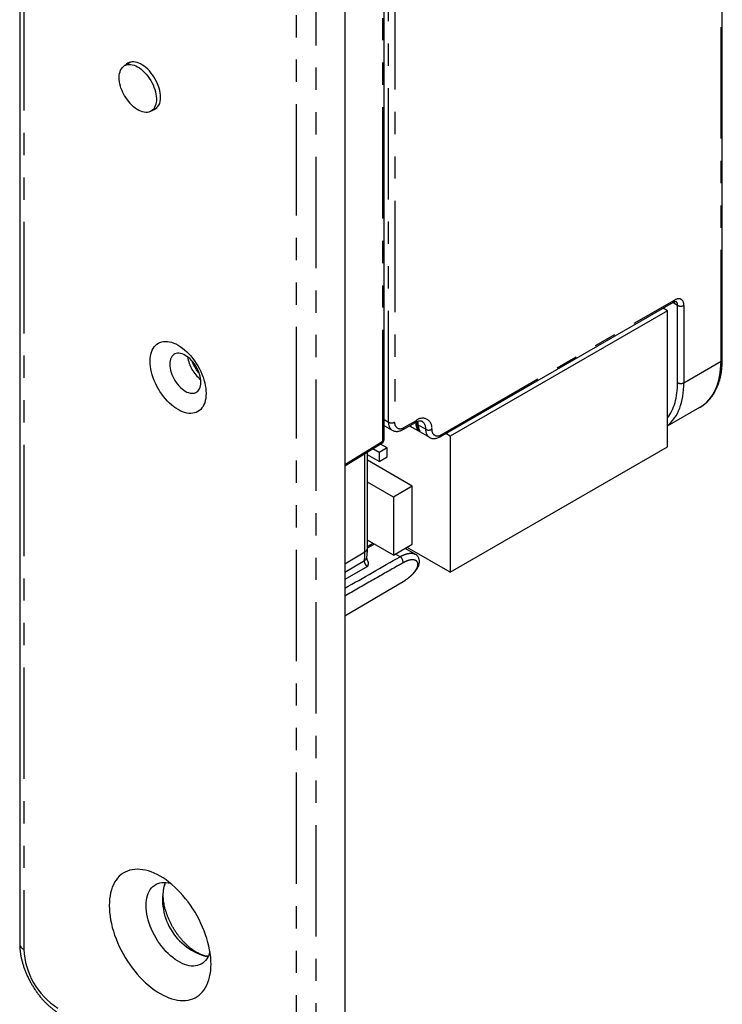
# Model space of a CAD drawing. Extents: x 5 to 844, y 5 to 589.
# Tile 3 of 21: x 197 to 237, y 103 to 159. Entities that reach past the tile are written whole.
import ezdxf

# ---------------------------------------------------------------- set-up
doc = ezdxf.new("R2010")
doc.units = 0
doc.linetypes.add('SLD-DURCHGEHEND', pattern=[0])
doc.linetypes.add('SLD-PHANTOM', pattern=[12.7, 6.35, -1.27, 1.27, -1.27, 1.27, -1.27])
doc.layers.get('0').update_dxf_attribs({"linetype": 'CONTINUOUS'})

msp = doc.modelspace()

# ---------------------------------------------------------------- linework, layer by layer
at = {"color": 7, "linetype": 'SLD-DURCHGEHEND'}
for p, q in [((196.948, 198.888), (196.948, 106.619)), ((215.471, 190.452), (215.471, 98.183)), ((236.979, 139.918), (236.979, 174.433)), ((217.708, 135.359), (217.708, 167.87)), ((203.276, 156.874), (202.926, 156.673)), ((204.426, 154.074), (204.776, 154.276)), ((220.912, 135.52), (234.208, 143.196)), ((233.863, 142.695), (221.481, 135.547)), ((233.863, 142.695), (233.602, 142.846)), ((233.863, 134.938), (233.863, 142.695)), ((233.863, 136.131), (235.705, 137.195)), ((217.708, 136.158), (217.738, 136.138)), ((217.708, 136.134), (217.727, 136.146)), ((217.741, 136.136), (218.165, 135.891)), ((218.79, 135.928), (219.497, 136.336)), ((219.161, 136.142), (219.168, 136.136)), ((219.168, 136.136), (219.172, 136.133)), ((219.226, 136.095), (220.287, 135.483)), ((221.481, 135.547), (221.22, 135.698)), ((221.481, 135.547), (221.481, 127.79)), ((215.471, 133.859), (217.588, 135.146)), ((217.422, 134.625), (217.068, 134.829)), ((217.875, 134.886), (217.422, 134.625)), ((217.875, 134.886), (217.509, 135.097)), ((217.875, 134.364), (217.875, 134.886)), ((221.481, 127.79), (233.863, 134.938)), ((216.761, 129.163), (216.761, 134.643)), ((217.422, 134.102), (216.761, 134.484)), ((219.317, 132.698), (216.761, 134.174)), ((217.422, 134.625), (217.422, 134.102)), ((217.422, 134.102), (217.875, 134.364)), ((218.243, 132.078), (216.761, 132.933)), ((219.317, 132.698), (218.243, 132.078)), ((219.317, 129.383), (219.317, 132.698)), ((218.243, 132.078), (218.243, 128.762)), ((218.243, 128.762), (216.761, 129.618)), ((217.073, 129.437), (216.761, 129.264)), ((218.243, 128.762), (219.317, 129.383)), ((219.486, 128.822), (218.916, 129.151)), ((221.481, 127.79), (219.02, 129.211)), ((215.471, 125.302), (218.884, 127.321))]:
    msp.add_line(p, q, dxfattribs=at)
at = {"color": 7, "linetype": 'SLD-PHANTOM'}
for p, q in [((197.182, 198.561), (197.182, 106.292)), ((212.716, 97.325), (212.716, 189.594)), ((213.822, 189.58), (213.822, 97.311)), ((236.906, 139.816), (236.906, 174.331)), ((217.637, 135.258), (217.637, 167.769)), ((217.958, 136.349), (217.958, 161.662)), ((218.312, 161.662), (218.312, 136.349)), ((220.963, 135.634), (234.26, 143.31)), ((234.434, 143.006), (234.161, 143.169)), ((234.434, 138.597), (234.434, 143.006)), ((234.79, 143.004), (234.79, 138.595)), ((234.79, 138.595), (236.906, 139.816)), ((217.708, 136.493), (217.958, 136.349)), ((218.842, 136.043), (219.549, 136.451)), ((219.168, 136.146), (219.168, 136.136)), ((220.08, 135.94), (219.655, 136.185)), ((215.471, 133.942), (217.637, 135.258)), ((216.621, 128.963), (216.621, 134.557)), ((215.471, 128.276), (216.621, 128.963)), ((218.616, 128.676), (218.355, 128.827)), ((215.471, 127.803), (216.589, 128.453)), ((216.765, 128.12), (215.471, 127.37))]:
    msp.add_line(p, q, dxfattribs=at)
at = {"color": 7, "linetype": 'SLD-DURCHGEHEND', "flags": 128}
for points in [[(202.719, 155.398), (202.688, 155.498), (202.656, 155.629), (202.632, 155.758), (202.619, 155.883), (202.616, 156.003), (202.622, 156.118), (202.638, 156.225), (202.664, 156.325), (202.7, 156.415), (202.744, 156.496), (202.798, 156.567), (202.859, 156.626), (202.928, 156.674), (203.004, 156.709), (203.086, 156.732), (203.174, 156.742), (203.267, 156.74), (203.363, 156.724), (203.462, 156.697), (203.564, 156.656), (203.666, 156.604), (203.768, 156.54), (203.87, 156.466), (203.97, 156.381), (204.067, 156.287), (204.16, 156.184), (204.249, 156.074), (204.332, 155.957), (204.41, 155.835), (204.48, 155.708), (204.543, 155.578), (204.598, 155.447), (204.644, 155.314), (204.682, 155.183), (204.71, 155.053), (204.728, 154.926), (204.736, 154.803), (204.735, 154.685), (204.723, 154.574), (204.702, 154.471), (204.672, 154.376), (204.632, 154.29), (204.583, 154.214), (204.525, 154.149), (204.46, 154.096), (204.387, 154.054), (204.308, 154.025), (204.223, 154.008), (204.132, 154.004), (204.038, 154.013), (203.94, 154.035), (203.84, 154.069), (203.738, 154.115), (203.635, 154.173), (203.533, 154.242), (203.432, 154.322), (203.334, 154.412), (203.239, 154.51), (203.219, 154.532)], [(204.967, 154.873), (204.962, 154.995), (204.947, 155.12), (204.923, 155.249), (204.889, 155.381), (204.847, 155.513), (204.796, 155.645), (204.736, 155.776), (204.669, 155.905), (204.595, 156.029), (204.514, 156.149), (204.428, 156.263), (204.336, 156.37), (204.241, 156.469), (204.143, 156.559), (204.042, 156.64), (203.94, 156.71), (203.837, 156.769), (203.735, 156.817), (203.634, 156.853), (203.536, 156.876), (203.44, 156.887), (203.349, 156.886), (203.263, 156.871), (203.182, 156.845), (203.108, 156.806), (203.041, 156.755), (203.001, 156.716)], [(203.2, 156.852), (203.182, 156.837), (203.142, 156.797)], [(204.642, 154.199), (204.655, 154.202), (204.718, 154.222)], [(204.383, 139.818), (204.388, 139.96), (204.403, 140.094), (204.427, 140.222), (204.461, 140.341), (204.504, 140.452), (204.557, 140.552), (204.618, 140.643), (204.687, 140.723), (204.765, 140.791), (204.849, 140.848), (204.941, 140.893), (205.039, 140.926), (205.143, 140.946), (205.252, 140.954), (205.365, 140.949), (205.483, 140.931), (205.603, 140.901), (205.725, 140.858), (205.849, 140.804), (205.974, 140.737), (206.099, 140.659), (206.223, 140.571), (206.346, 140.472), (206.466, 140.363), (206.583, 140.246), (206.697, 140.12), (206.806, 139.986), (206.909, 139.846), (207.008, 139.7), (207.099, 139.55), (207.184, 139.395), (207.261, 139.237), (207.331, 139.077), (207.392, 138.916), (207.444, 138.754), (207.487, 138.594), (207.521, 138.436), (207.546, 138.28), (207.56, 138.128), (207.565, 137.981), (207.56, 137.84), (207.546, 137.705), (207.521, 137.578), (207.487, 137.459), (207.444, 137.348), (207.392, 137.247), (207.331, 137.157), (207.261, 137.077), (207.184, 137.008), (207.099, 136.951), (207.008, 136.906), (206.909, 136.874), (206.806, 136.854), (206.697, 136.846), (206.583, 136.851), (206.466, 136.869), (206.346, 136.899), (206.223, 136.942), (206.099, 136.996), (205.974, 137.063), (205.849, 137.14), (205.725, 137.229), (205.603, 137.328), (205.483, 137.436), (205.365, 137.554), (205.252, 137.68), (205.143, 137.813), (205.039, 137.953), (204.941, 138.099), (204.849, 138.25), (204.765, 138.405), (204.687, 138.563), (204.618, 138.723), (204.557, 138.884), (204.504, 139.045), (204.461, 139.206), (204.427, 139.364), (204.403, 139.52), (204.388, 139.671), (204.383, 139.818)], [(205.499, 139.646), (205.504, 139.536), (205.518, 139.422), (205.542, 139.305), (205.575, 139.187), (205.617, 139.067), (205.667, 138.948), (205.726, 138.832), (205.791, 138.718), (205.863, 138.61), (205.941, 138.507), (206.023, 138.411), (206.109, 138.323), (206.199, 138.243), (206.29, 138.174), (206.383, 138.115), (206.475, 138.067), (206.566, 138.031), (206.656, 138.007), (206.742, 137.996), (206.825, 137.997), (206.902, 138.01), (206.974, 138.036), (207.039, 138.073), (207.098, 138.123), (207.148, 138.183), (207.19, 138.254), (207.223, 138.335), (207.247, 138.424), (207.262, 138.521), (207.266, 138.625), (207.262, 138.735), (207.247, 138.849), (207.223, 138.966), (207.19, 139.085), (207.148, 139.204), (207.098, 139.323), (207.039, 139.439), (206.974, 139.553), (206.902, 139.661), (206.825, 139.764), (206.742, 139.86), (206.656, 139.949), (206.566, 140.028), (206.475, 140.097), (206.383, 140.156), (206.29, 140.204), (206.199, 140.24), (206.109, 140.264), (206.023, 140.276), (205.941, 140.275), (205.863, 140.261), (205.791, 140.236), (205.726, 140.198), (205.667, 140.148), (205.617, 140.088), (205.575, 140.017), (205.542, 139.936), (205.518, 139.847), (205.504, 139.75), (205.499, 139.646)], [(207.848, 105.442), (207.843, 105.64), (207.829, 105.842), (207.804, 106.049), (207.77, 106.259), (207.726, 106.473), (207.673, 106.688), (207.611, 106.905), (207.54, 107.123), (207.46, 107.34), (207.371, 107.557), (207.274, 107.773), (207.17, 107.986), (207.058, 108.196), (206.939, 108.403), (206.813, 108.605), (206.68, 108.802), (206.542, 108.993), (206.399, 109.178), (206.25, 109.357), (206.097, 109.527), (205.941, 109.689), (205.78, 109.843), (205.618, 109.988), (205.452, 110.122), (205.286, 110.247), (205.118, 110.361), (204.949, 110.464), (204.78, 110.555), (204.612, 110.635), (204.446, 110.704), (204.28, 110.759), (204.118, 110.803), (203.957, 110.834), (203.801, 110.853), (203.648, 110.859), (203.499, 110.852), (203.356, 110.833), (203.218, 110.801), (203.085, 110.756), (202.959, 110.7), (202.84, 110.631), (202.728, 110.55), (202.624, 110.458), (202.527, 110.354), (202.438, 110.239), (202.358, 110.114), (202.287, 109.979), (202.225, 109.834), (202.172, 109.679), (202.128, 109.517), (202.094, 109.346), (202.069, 109.167), (202.055, 108.981), (202.05, 108.79), (202.055, 108.592), (202.069, 108.39), (202.094, 108.183), (202.128, 107.972), (202.172, 107.759), (202.225, 107.544), (202.287, 107.327), (202.358, 107.109), (202.438, 106.891), (202.527, 106.675), (202.624, 106.459), (202.728, 106.246), (202.84, 106.036), (202.959, 105.829), (203.085, 105.627), (203.218, 105.43), (203.356, 105.239), (203.499, 105.053), (203.648, 104.875), (203.801, 104.705), (203.957, 104.542), (204.118, 104.389), (204.28, 104.244), (204.446, 104.11), (204.612, 103.985), (204.78, 103.871), (204.949, 103.768), (205.118, 103.676), (205.286, 103.596), (205.452, 103.528), (205.618, 103.472), (205.78, 103.429), (205.941, 103.398), (206.097, 103.379), (206.25, 103.373), (206.399, 103.38), (206.542, 103.399), (206.68, 103.431), (206.813, 103.476), (206.939, 103.532), (207.058, 103.601), (207.17, 103.682), (207.274, 103.774), (207.371, 103.878), (207.46, 103.993), (207.54, 104.118), (207.611, 104.253), (207.673, 104.398), (207.726, 104.552), (207.77, 104.715), (207.804, 104.886), (207.829, 105.065), (207.843, 105.25), (207.848, 105.442)], [(207.788, 106.153), (207.77, 106.087), (207.726, 105.964), (207.673, 105.851), (207.612, 105.748), (207.541, 105.656), (207.463, 105.574), (207.377, 105.504), (207.283, 105.446), (207.182, 105.4), (207.075, 105.367), (206.963, 105.346), (206.845, 105.337), (206.723, 105.342), (206.597, 105.359), (206.468, 105.389), (206.336, 105.431), (206.202, 105.485), (206.068, 105.552), (205.933, 105.629), (205.798, 105.719), (205.665, 105.818), (205.533, 105.928), (205.404, 106.048), (205.278, 106.176), (205.155, 106.313), (205.038, 106.457), (204.925, 106.608), (204.818, 106.765), (204.718, 106.927), (204.624, 107.093), (204.538, 107.263), (204.459, 107.435), (204.389, 107.609), (204.327, 107.783), (204.274, 107.957), (204.231, 108.13), (204.197, 108.3), (204.172, 108.468), (204.157, 108.631), (204.153, 108.79), (204.157, 108.942), (204.172, 109.089), (204.197, 109.228), (204.231, 109.359), (204.274, 109.481), (204.327, 109.594), (204.389, 109.697), (204.459, 109.79), (204.538, 109.871), (204.624, 109.941), (204.718, 109.999), (204.818, 110.045), (204.925, 110.079), (205.038, 110.1), (205.155, 110.108), (205.278, 110.104), (205.404, 110.087), (205.533, 110.057), (205.535, 110.057)]]:
    msp.add_lwpolyline(points, dxfattribs=at)
at = {"color": 7, "linetype": 'SLD-PHANTOM', "flags": 128}
for points in [[(217.708, 136.157), (217.712, 136.155), (217.741, 136.136)], [(219.172, 136.133), (219.225, 136.095), (219.226, 136.095)], [(219.516, 127.886), (219.502, 127.869), (219.471, 127.846)]]:
    msp.add_lwpolyline(points, dxfattribs=at)
at = {"color": 7, "linetype": 'SLD-DURCHGEHEND'}
for centre, radius, start, end in [((205.09, 156.19), 2.5, 198.468, 221.5267), ((204.276, 154.777), 0.697, 288.7853, 7.9214), ((217.458, 135.359), 0.25, 301.2907, 0)]:
    msp.add_arc(centre, radius, start, end, dxfattribs=at)
at = {"color": 7, "linetype": 'SLD-PHANTOM'}
for centre, radius, start, end in [((234.141, 143.295), 0.12, 304.0564, 7.2558), ((234.614, 143.344), 0.383, 241.9815, 297.4412), ((208.488, 140.351), 1.994, 188.1486, 231.8461), ((236.854, 139.93), 0.126, 294.3134, 354.3665), ((234.614, 138.935), 0.383, 241.9815, 297.4412), ((219.43, 136.436), 0.12, 304.0564, 7.2558), ((219.893, 136.025), 0.547, 351.12, 128.8692), ((218.468, 136.304), 0.512, 174.937, 233.6487), ((218.135, 136.69), 0.384, 242.6097, 297.3903), ((218.637, 136.299), 0.329, 171.2702, 308.7191), ((218.723, 136.027), 0.12, 304.0388, 7.2576), ((219.71, 136.302), 0.129, 186.6027, 244.9107), ((218.921, 136.196), 0.734, 359.2065, 16.0336), ((220.249, 136.157), 0.594, 177.2317, 215.447), ((219.598, 135.998), 0.485, 353.1444, 55.5294), ((220.589, 135.895), 0.512, 174.937, 233.6487), ((220.256, 136.282), 0.384, 242.6097, 297.3903), ((220.758, 135.891), 0.329, 171.2702, 308.7191), ((217.584, 135.371), 0.125, 294.8788, 354.4725), ((220.845, 135.619), 0.12, 304.0388, 7.2576), ((217.515, 135.244), 0.123, 306.8369, 6.5403), ((216.515, 129.186), 0.247, 295.3529, 354.6731), ((212.595, 128.954), 4.025, 352.8542, 0.1277), ((216.464, 128.691), 0.269, 297.7355, 349.8768), ((218.431, 128.369), 0.359, 353.3852, 58.9334), ((217.822, 129.099), 2.072, 300.8534, 322.7585), ((208.448, 109.136), 3.362, 163.2126, 256.782), ((197.346, 106.657), 0.4, 185.5387, 245.7815), ((201.367, 106.476), 4.189, 182.5111, 237.4889)]:
    msp.add_arc(centre, radius, start, end, dxfattribs=at)
for centre, major_axis, ratio, start_param, end_param in [((234.26, 142.698), (0.375, 0.65), 0.577382, 5.497858, 7.068655), ((234.083, 142.8), (0.247, 0.435), 0.572325, 5.49372, 6.268485), ((232.808, 142.104), (-2.922, 4.894), 0.586935, 3.132965, 3.918445), ((230.647, 140.86), (-2.655, 4.76), 0.567218, 3.37903, 3.935499), ((230.827, 140.961), (-2.779, 4.977), 0.567668, 3.236747, 3.935142), ((252.311, 151.895), (173.75, 96.778), 0.013086, 4.499049, 4.501309), ((-4.221, 8.974), (339.397, 189.043), 0.013086, 5.409117, 5.421337)]:
    msp.add_ellipse(centre, major_axis=major_axis, ratio=ratio, start_param=start_param, end_param=end_param, dxfattribs=at)
at = {"color": 7, "linetype": 'SLD-DURCHGEHEND'}
msp.add_ellipse((198.583, 149.167), major_axis=(26.294, -16.007), ratio=0.02266, start_param=5.625623, end_param=5.656084, dxfattribs=at)
for points, knots in [([(234.208, 143.196), (234.216, 143.2), (234.238, 143.212), (234.27, 143.225), (234.3, 143.233), (234.321, 143.235), (234.332, 143.234), (234.333, 143.233), (234.333, 143.233), (234.334, 143.233)], [0, 0, 0, 0, 0.083528, 0.240324, 0.396577, 0.554521, 0.719211, 0.901674, 1, 1, 1, 1]), ([(207.168, 139.139), (207.157, 139.153), (207.121, 139.197), (207.062, 139.278), (206.993, 139.382), (206.929, 139.491), (206.87, 139.602), (206.819, 139.71), (206.791, 139.781), (206.778, 139.814)], [0, 0, 0, 0, 0.068592, 0.226381, 0.384733, 0.543411, 0.702179, 0.860734, 1, 1, 1, 1]), ([(235.689, 137.187), (235.703, 137.195), (235.765, 137.228), (235.868, 137.297), (235.998, 137.395), (236.12, 137.504), (236.235, 137.622), (236.342, 137.75), (236.442, 137.888), (236.534, 138.035), (236.618, 138.191), (236.694, 138.355), (236.761, 138.528), (236.82, 138.709), (236.869, 138.897), (236.91, 139.092), (236.941, 139.294), (236.963, 139.502), (236.976, 139.71), (236.978, 139.85), (236.979, 139.918)], [0, 0, 0, 0, 0.016836, 0.073676, 0.130503, 0.18738, 0.244377, 0.301556, 0.358962, 0.416623, 0.474553, 0.532746, 0.591183, 0.649838, 0.708677, 0.767664, 0.826764, 0.885946, 0.945181, 1, 1, 1, 1]), ([(219.497, 136.336), (219.509, 136.343), (219.544, 136.363), (219.6, 136.388), (219.661, 136.409), (219.717, 136.42), (219.765, 136.424), (219.807, 136.421), (219.843, 136.413), (219.862, 136.403), (219.872, 136.398)], [0, 0, 0, 0, 0.067305, 0.195379, 0.322982, 0.450751, 0.579915, 0.712924, 0.854238, 1, 1, 1, 1]), ([(218.165, 135.892), (218.166, 135.891), (218.189, 135.875), (218.24, 135.854), (218.315, 135.832), (218.393, 135.822), (218.474, 135.822), (218.556, 135.834), (218.64, 135.858), (218.719, 135.889), (218.768, 135.916), (218.79, 135.928)], [0, 0, 0, 0, 0.0092005, 0.1311889, 0.2522874, 0.3739255, 0.4976691, 0.6248472, 0.7563181, 0.89218, 1, 1, 1, 1]), ([(219.16, 136.142), (219.169, 136.134), (219.19, 136.116), (219.213, 136.104), (219.226, 136.096)], [0, 0, 0, 0, 0.444801, 1, 1, 1, 1]), ([(219.577, 136.376), (219.579, 136.355), (219.582, 136.327), (219.582, 136.295), (219.582, 136.287)], [0, 0, 0, 0, 0.741636, 1, 1, 1, 1]), ([(219.582, 136.287), (219.582, 136.269), (219.583, 136.216), (219.594, 136.133), (219.616, 136.043), (219.648, 135.963), (219.677, 135.908), (219.698, 135.88), (219.703, 135.874)], [0, 0, 0, 0, 0.121543, 0.342624, 0.562895, 0.755149, 0.941181, 1, 1, 1, 1]), ([(219.765, 135.812), (219.764, 135.812), (219.76, 135.812), (219.75, 135.813), (219.727, 135.821), (219.698, 135.835), (219.673, 135.849), (219.661, 135.856)], [0, 0, 0, 0, 0.015101, 0.241898, 0.476933, 0.73442, 1, 1, 1, 1]), ([(220.286, 135.484), (220.288, 135.482), (220.311, 135.467), (220.362, 135.446), (220.436, 135.423), (220.515, 135.413), (220.595, 135.414), (220.678, 135.426), (220.762, 135.449), (220.84, 135.481), (220.89, 135.508), (220.912, 135.52)], [0, 0, 0, 0, 0.0092005, 0.1311889, 0.2522874, 0.3739255, 0.4976691, 0.6248472, 0.7563181, 0.89218, 1, 1, 1, 1]), ([(216.729, 128.644), (216.733, 128.679), (216.745, 128.779), (216.758, 128.951), (216.76, 129.091), (216.761, 129.163)], [0, 0, 0, 0, 0.207935, 0.593821, 1, 1, 1, 1]), ([(216.777, 128.432), (216.77, 128.448), (216.756, 128.483), (216.742, 128.53), (216.733, 128.572), (216.729, 128.605), (216.728, 128.63), (216.729, 128.642), (216.729, 128.643), (216.729, 128.643)], [0, 0, 0, 0, 0.166243, 0.346744, 0.500319, 0.663473, 0.820531, 0.963865, 1, 1, 1, 1]), ([(219.515, 127.886), (219.531, 127.906), (219.569, 127.955), (219.618, 128.035), (219.664, 128.127), (219.697, 128.216), (219.717, 128.303), (219.725, 128.384), (219.723, 128.461), (219.71, 128.533), (219.686, 128.604), (219.651, 128.67), (219.604, 128.731), (219.549, 128.781), (219.509, 128.811), (219.487, 128.821), (219.487, 128.822)], [0, 0, 0, 0, 0.064323, 0.1603, 0.251998, 0.349971, 0.433714, 0.512059, 0.585471, 0.654992, 0.721805, 0.793298, 0.862542, 0.930481, 0.998939, 1, 1, 1, 1]), ([(216.776, 128.431), (216.781, 128.418), (216.794, 128.39), (216.801, 128.344), (216.803, 128.279), (216.79, 128.205), (216.773, 128.147), (216.765, 128.121), (216.765, 128.12)], [0, 0, 0, 0, 0.125412, 0.279133, 0.434172, 0.750504, 0.991909, 1, 1, 1, 1]), ([(218.864, 127.311), (218.875, 127.317), (218.934, 127.348), (219.034, 127.416), (219.164, 127.515), (219.286, 127.625), (219.399, 127.742), (219.475, 127.832), (219.512, 127.88), (219.517, 127.886)], [0, 0, 0, 0, 0.043654, 0.231171, 0.418692, 0.606447, 0.794668, 0.974551, 1, 1, 1, 1]), ([(207.69, 105.891), (207.664, 105.894), (207.603, 105.9), (207.501, 105.922), (207.387, 105.955), (207.271, 105.999), (207.152, 106.053), (207.032, 106.117), (206.911, 106.191), (206.789, 106.274), (206.667, 106.367), (206.546, 106.468), (206.426, 106.578), (206.309, 106.696), (206.194, 106.822), (206.083, 106.955), (205.976, 107.094), (205.873, 107.238), (205.774, 107.388), (205.682, 107.541), (205.595, 107.698), (205.515, 107.858), (205.441, 108.02), (205.375, 108.182), (205.316, 108.345), (205.265, 108.508), (205.221, 108.668), (205.186, 108.827), (205.158, 108.983), (205.139, 109.134), (205.128, 109.281), (205.125, 109.423), (205.131, 109.559), (205.143, 109.687), (205.164, 109.809), (205.191, 109.923), (205.223, 110.021), (205.247, 110.076), (205.258, 110.101)], [0, 0, 0, 0, 0.0215652, 0.0500344, 0.0782549, 0.1063314, 0.1343376, 0.1623228, 0.1903113, 0.2183247, 0.2463762, 0.2744717, 0.3026129, 0.330798, 0.3590233, 0.387284, 0.4155742, 0.4438877, 0.4722181, 0.5005588, 0.528903, 0.557243, 0.5855708, 0.6138797, 0.642163, 0.6704141, 0.6986266, 0.7267945, 0.7549128, 0.7829778, 0.8109877, 0.8389444, 0.8668545, 0.8947321, 0.9225997, 0.9504833, 0.9784344, 1, 1, 1, 1]), ([(196.948, 106.619), (196.948, 106.584), (196.949, 106.488), (196.958, 106.326), (196.979, 106.134), (197.009, 105.941), (197.049, 105.746), (197.098, 105.551), (197.156, 105.357), (197.222, 105.164), (197.296, 104.972), (197.378, 104.782), (197.468, 104.594), (197.565, 104.41), (197.669, 104.229), (197.78, 104.053), (197.897, 103.881), (198.02, 103.714), (198.149, 103.553), (198.283, 103.399), (198.422, 103.251), (198.566, 103.111), (198.715, 102.978), (198.867, 102.854), (199.024, 102.739), (199.162, 102.647), (199.249, 102.596), (199.281, 102.577)], [0, 0, 0, 0, 0.023032, 0.064767, 0.106461, 0.148114, 0.189685, 0.231153, 0.272515, 0.313773, 0.354939, 0.396031, 0.437066, 0.478067, 0.519056, 0.560055, 0.60108, 0.642156, 0.683305, 0.724551, 0.765914, 0.807415, 0.849068, 0.890883, 0.932859, 0.974981, 1, 1, 1, 1])]:
    msp.add_open_spline(points, degree=3, knots=knots, dxfattribs=at)
at = {"color": 7, "linetype": 'SLD-PHANTOM'}
for points, knots in [([(219.661, 135.856), (219.649, 135.876), (219.626, 135.916), (219.585, 136.008), (219.548, 136.133), (219.527, 136.257), (219.524, 136.328), (219.523, 136.351)], [0, 0, 0, 0, 0.1244085, 0.252406, 0.5421922, 0.8522079, 1, 1, 1, 1]), ([(219.703, 135.873), (219.709, 135.865), (219.718, 135.852), (219.736, 135.833), (219.751, 135.82), (219.762, 135.814), (219.765, 135.812)], [0, 0, 0, 0, 0.340897, 0.510383, 0.855037, 1, 1, 1, 1]), ([(218.616, 128.676), (218.691, 128.716), (218.805, 128.776), (218.948, 128.827), (219.051, 128.856), (219.149, 128.873), (219.239, 128.88), (219.323, 128.876), (219.397, 128.861), (219.452, 128.842), (219.478, 128.826), (219.486, 128.821)], [0, 0, 0, 0, 0.209622, 0.317141, 0.425442, 0.530165, 0.635612, 0.742178, 0.850278, 0.954367, 1, 1, 1, 1]), ([(218.788, 128.328), (218.671, 128.262), (218.09, 127.93), (216.985, 127.299), (215.995, 126.734), (215.471, 126.435)], [0, 0, 0, 0, 0.10523, 0.526148, 1, 1, 1, 1]), ([(216.765, 128.12), (216.763, 128.121), (216.743, 128.134), (216.704, 128.167), (216.652, 128.233), (216.613, 128.309), (216.589, 128.387), (216.589, 128.431), (216.589, 128.453)], [0, 0, 0, 0, 0.0121198, 0.2097805, 0.4072672, 0.6047214, 0.8022825, 1, 1, 1, 1]), ([(219.471, 127.846), (219.503, 127.89), (219.566, 127.98), (219.624, 128.113), (219.646, 128.238), (219.626, 128.347), (219.564, 128.432), (219.465, 128.487), (219.331, 128.507), (219.169, 128.488), (218.987, 128.432), (218.854, 128.363), (218.788, 128.328)], [0, 0, 0, 0, 0.0964237, 0.1928121, 0.2964497, 0.4000387, 0.5011972, 0.6023228, 0.7022276, 0.8021133, 0.9010605, 1, 1, 1, 1])]:
    msp.add_open_spline(points, degree=3, knots=knots, dxfattribs=at)

doc.saveas('drawing.dxf')
